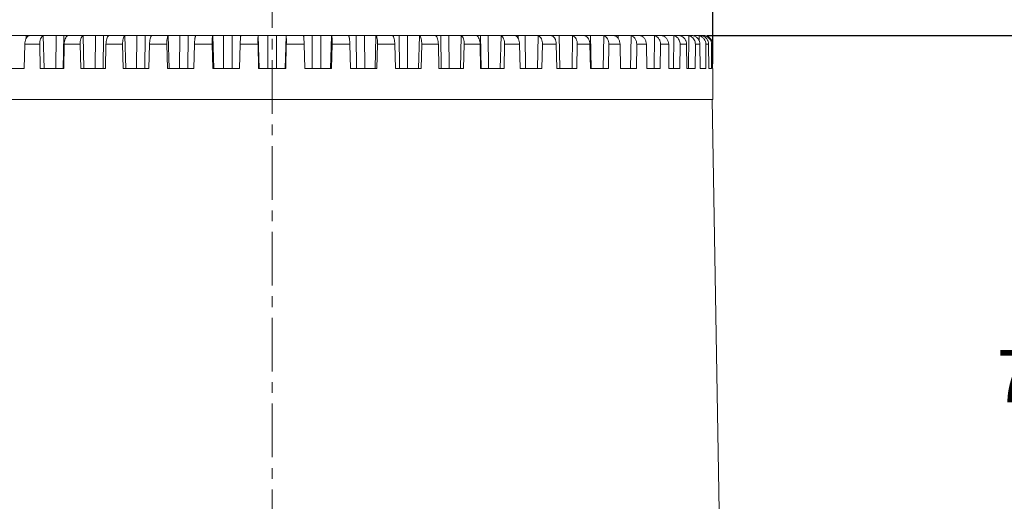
# Model space of a CAD drawing. Extents: x 695 to 3294, y -288 to 575.
# Tile 49 of 83: x 2266 to 2378, y 146 to 201. Entities that reach past the tile are written whole.
import ezdxf

# ---------------------------------------------------------------- set-up
doc = ezdxf.new("R2010")
doc.units = 0
doc.header["$LTSCALE"] = 16.335
doc.header["$PDMODE"] = 3
doc.header["$PDSIZE"] = 4
doc.linetypes.add('CENTER', pattern=[0.6, 0.375, -0.075, 0.075, -0.075])
doc.layers.get('Defpoints').update_dxf_attribs({"linetype": 'CONTINUOUS'})
for name, color, linetype, lineweight in [('7_ALL_FEATURES', 7, 'CONTINUOUS', 15), ('dim', 3, 'CONTINUOUS', 13), ('中心', 6, 'CENTER', 13)]:
    doc.layers.add(name, color=color, linetype=linetype, lineweight=lineweight)
doc.styles.get("Standard").update_dxf_attribs({"font": 'txt', "width": 0.8})
doc.dimstyles.get("Standard").update_dxf_attribs({"dimtxt": 3, "dimasz": 3, "dimexe": 2.5, "dimexo": 0.5, "dimtad": 1, "dimdsep": 46, "dimtxsty": 'Standard', "dimcen": 0.09, "dimadec": 0, "dimazin": 0, "dimtol": 1, "dimtp": 0.01, "dimtm": 0.01, "dimtfac": 1, "dimtofl": 0, "dimtmove": 0, "dimatfit": 3, "dimfxl": 1, "dimtolj": 1, "dimarcsym": 0})

# ---------------------------------------------------------------- blocks, each defined once
blk = doc.blocks.new('*D67')
at = {"layer": 'Defpoints', "color": 0, "transparency": 16777216}
for p in [(2244.47, 222.29), (2244.47, 195.88), (2344.97, 195.88)]:
    blk.add_point(p, dxfattribs=at)
at = {"layer": 'dim', "color": 0, "lineweight": -2, "transparency": 16777216}
for p, q in [((2244.47, 196.38), (2244.47, 224.79)), ((2344.97, 196.38), (2344.97, 224.79)), ((2248.47, 222.29), (2283.7, 222.29)), ((2340.97, 222.29), (2305.75, 222.29))]:
    blk.add_line(p, q, dxfattribs=at)
at = {"layer": 'dim', "color": 0, "transparency": 16777216}
for points in [[(2248.47, 222.96), (2248.47, 221.62), (2244.47, 222.29)], [(2340.97, 222.96), (2340.97, 221.62), (2344.97, 222.29)]]:
    blk.add_solid(points, dxfattribs=at)
at = {"layer": 'dim', "color": 0, "transparency": 16777216, "insert": (2294.72, 222.29), "char_height": 6, "attachment_point": 5}
blk.add_mtext('\\A1;%%C100.5', dxfattribs=at)
blk = doc.blocks.new('*D51')
at = {"layer": 'Defpoints', "color": 0, "transparency": 16777216}
for p in [(2343.84, 199.63), (2344.13, 121.78), (2383.68, 121.78)]:
    blk.add_point(p, dxfattribs=at)
at = {"layer": 'dim', "color": 0, "lineweight": -2, "transparency": 16777216}
for p, q in [((2344.34, 199.63), (2386.18, 199.63)), ((2383.68, 195.63), (2383.68, 164.33)), ((2383.68, 125.78), (2383.68, 157.08)), ((2344.63, 121.78), (2386.18, 121.78))]:
    blk.add_line(p, q, dxfattribs=at)
at = {"layer": 'dim', "color": 0, "transparency": 16777216}
for points in [[(2383.01, 195.63), (2384.35, 195.63), (2383.68, 199.63)], [(2383.01, 125.78), (2384.35, 125.78), (2383.68, 121.78)]]:
    blk.add_solid(points, dxfattribs=at)
at = {"layer": 'dim', "color": 0, "transparency": 16777216, "insert": (2383.68, 160.7), "char_height": 6, "attachment_point": 5}
blk.add_mtext('\\A1;77.9', dxfattribs=at)

msp = doc.modelspace()

# ---------------------------------------------------------------- linework, layer by layer
at = {"layer": '7_ALL_FEATURES', "color": 7, "linetype": 'Continuous'}
for p, q in [((2268.621, 199.628), (2264.524, 199.628)), ((2273.156, 199.628), (2268.756, 199.628)), ((2277.927, 199.628), (2273.272, 199.628)), ((2278.024, 199.628), (2280.999, 199.628)), ((2282.882, 199.628), (2281.002, 199.628)), ((2287.967, 199.628), (2282.958, 199.628)), ((2286.022, 199.628), (2286.023, 199.627)), ((2293.126, 199.628), (2288.022, 199.628)), ((2291.148, 199.616), (2291.146, 199.605)), ((2293.159, 199.628), (2296.29, 199.628)), ((2301.427, 199.628), (2296.323, 199.628)), ((2298.303, 199.605), (2298.301, 199.616)), ((2306.491, 199.628), (2301.482, 199.628)), ((2303.426, 199.627), (2303.427, 199.628)), ((2311.425, 199.628), (2306.567, 199.628)), ((2313.316, 199.628), (2311.522, 199.628)), ((2313.433, 199.628), (2316.177, 199.628)), ((2317.981, 199.628), (2316.294, 199.628)), ((2318.107, 199.628), (2320.693, 199.628)), ((2322.391, 199.628), (2320.829, 199.628)), ((2322.519, 199.628), (2324.925, 199.628)), ((2326.499, 199.628), (2325.078, 199.628)), ((2326.619, 199.628), (2328.826, 199.628)), ((2330.258, 199.628), (2328.994, 199.628)), ((2330.364, 199.628), (2332.354, 199.628)), ((2333.628, 199.628), (2332.535, 199.628)), ((2333.786, 199.628), (2335.469, 199.628)), ((2336.572, 199.628), (2335.662, 199.628)), ((2339.057, 199.628), (2336.723, 199.628)), ((2339.139, 199.628), (2340.331, 199.628)), ((2341.057, 199.628), (2340.54, 199.628)), ((2341.192, 199.628), (2342.024, 199.628)), ((2342.548, 199.628), (2342.208, 199.628)), ((2342.844, 199.628), (2343.2, 199.628)), ((2343.516, 199.628), (2343.314, 199.628)), ((2343.666, 199.628), (2343.844, 199.628)), ((2266.509, 198.628), (2266.449, 195.878)), ((2268.215, 198.628), (2268.276, 195.878)), ((2271.01, 198.628), (2270.946, 195.878)), ((2272.822, 198.628), (2272.887, 195.878)), ((2275.771, 198.628), (2275.704, 195.878)), ((2277.67, 198.628), (2277.738, 195.878)), ((2280.739, 198.628), (2280.67, 195.878)), ((2282.704, 198.628), (2282.774, 195.878)), ((2285.861, 198.628), (2285.79, 195.878)), ((2287.87, 198.628), (2287.941, 195.878)), ((2291.079, 198.628), (2291.008, 195.878)), ((2293.111, 198.628), (2293.183, 195.878)), ((2296.338, 198.628), (2296.266, 195.878)), ((2298.37, 198.628), (2298.441, 195.878)), ((2301.579, 198.628), (2301.508, 195.878)), ((2303.588, 198.628), (2303.659, 195.878)), ((2306.745, 198.628), (2306.675, 195.878)), ((2308.71, 198.628), (2308.779, 195.878)), ((2311.779, 198.628), (2311.712, 195.878)), ((2313.678, 198.628), (2313.745, 195.878)), ((2316.627, 198.628), (2316.562, 195.878)), ((2318.439, 198.628), (2318.503, 195.878)), ((2321.234, 198.628), (2321.173, 195.878)), ((2322.94, 198.628), (2323, 195.878)), ((2325.551, 198.628), (2325.494, 195.878)), ((2327.132, 198.628), (2327.187, 195.878)), ((2329.53, 198.628), (2329.478, 195.878)), ((2330.969, 198.628), (2331.018, 195.878)), ((2333.128, 198.628), (2333.082, 195.878)), ((2334.408, 198.628), (2334.452, 195.878)), ((2336.305, 198.628), (2336.265, 195.878)), ((2337.413, 198.628), (2337.451, 195.878)), ((2339.027, 198.628), (2338.993, 195.878)), ((2339.95, 198.628), (2339.982, 195.878)), ((2341.263, 198.628), (2341.236, 195.878)), ((2341.992, 198.628), (2342.016, 195.878)), ((2342.989, 198.628), (2342.969, 195.878)), ((2343.516, 198.628), (2343.533, 195.878)), ((2344.187, 198.628), (2344.174, 195.878)), ((2344.505, 198.628), (2344.515, 195.878)), ((2344.842, 198.628), (2344.837, 195.878)), ((2344.949, 198.628), (2344.951, 195.878)), ((2266.449, 195.878), (2263.955, 195.878)), ((2270.946, 195.878), (2268.276, 195.878)), ((2275.704, 195.878), (2272.887, 195.878)), ((2280.67, 195.878), (2277.738, 195.878)), ((2285.79, 195.878), (2282.774, 195.878)), ((2291.008, 195.878), (2287.941, 195.878)), ((2296.266, 195.878), (2293.183, 195.878)), ((2301.508, 195.878), (2298.441, 195.878)), ((2306.675, 195.878), (2303.659, 195.878)), ((2311.712, 195.878), (2308.779, 195.878)), ((2316.562, 195.878), (2313.745, 195.878)), ((2321.173, 195.878), (2318.503, 195.878)), ((2325.494, 195.878), (2323, 195.878)), ((2329.478, 195.878), (2327.187, 195.878)), ((2333.082, 195.878), (2331.018, 195.878)), ((2336.265, 195.878), (2334.452, 195.878)), ((2338.993, 195.878), (2337.451, 195.878)), ((2341.236, 195.878), (2339.982, 195.878)), ((2342.969, 195.878), (2342.016, 195.878)), ((2344.174, 195.878), (2343.533, 195.878)), ((2344.837, 195.878), (2344.515, 195.878)), ((2344.975, 195.878), (2344.951, 195.878)), ((2344.975, 195.878), (2344.975, 192.328)), ((2344.975, 192.328), (2244.475, 192.328)), ((2345.725, 145.328), (2344.904, 192.328))]:
    msp.add_line(p, q, dxfattribs=at)
at = {"layer": '7_ALL_FEATURES', "color": 9, "linetype": 'Continuous'}
for p, q in [((2266.673, 199.628), (2266.668, 199.295)), ((2268.621, 199.605), (2268.702, 195.878)), ((2270.1, 199.628), (2270.05, 195.878)), ((2270.95, 199.628), (2270.902, 195.878)), ((2273.156, 199.605), (2273.242, 195.878)), ((2274.59, 199.628), (2274.549, 195.878)), ((2275.487, 199.628), (2275.448, 195.878)), ((2277.927, 199.605), (2278.018, 195.878)), ((2279.301, 199.628), (2279.27, 195.878)), ((2280.235, 199.628), (2280.206, 195.878)), ((2282.882, 199.605), (2282.976, 195.878)), ((2284.182, 199.628), (2284.16, 195.878)), ((2285.142, 199.628), (2285.123, 195.878)), ((2287.967, 199.605), (2288.064, 195.878)), ((2289.177, 199.628), (2289.166, 195.878)), ((2290.154, 199.628), (2290.144, 195.878)), ((2293.126, 199.605), (2293.224, 195.878)), ((2294.234, 199.628), (2294.233, 195.878)), ((2295.215, 199.628), (2295.216, 195.878)), ((2296.323, 199.605), (2296.225, 195.878)), ((2299.295, 199.628), (2299.305, 195.878)), ((2300.272, 199.628), (2300.283, 195.878)), ((2301.482, 199.605), (2301.385, 195.878)), ((2304.307, 199.628), (2304.327, 195.878)), ((2305.268, 199.628), (2305.289, 195.878)), ((2306.567, 199.605), (2306.473, 195.878)), ((2309.214, 199.628), (2309.243, 195.878)), ((2310.148, 199.628), (2310.179, 195.878)), ((2311.522, 199.605), (2311.431, 195.878)), ((2313.962, 199.628), (2314.001, 195.878)), ((2314.859, 199.628), (2314.9, 195.878)), ((2316.294, 199.605), (2316.207, 195.878)), ((2318.499, 199.628), (2318.547, 195.878)), ((2319.349, 199.628), (2319.399, 195.878)), ((2320.829, 199.605), (2320.747, 195.878)), ((2322.776, 199.628), (2322.781, 199.295)), ((2323.57, 199.628), (2323.629, 195.878)), ((2325.078, 199.605), (2325.002, 195.878)), ((2326.745, 199.628), (2326.747, 199.523)), ((2327.475, 199.628), (2327.541, 195.878)), ((2328.994, 199.605), (2328.925, 195.878)), ((2331.021, 199.628), (2331.094, 195.878)), ((2332.535, 199.605), (2332.474, 195.878)), ((2334.169, 199.628), (2334.176, 199.312)), ((2335.662, 199.605), (2335.609, 195.878)), ((2336.885, 199.628), (2336.887, 199.535)), ((2338.34, 199.605), (2338.296, 195.878)), ((2340.54, 199.605), (2340.505, 195.878)), ((2342.239, 199.605), (2342.213, 195.878)), ((2343.416, 199.605), (2343.414, 199.043)), ((2344.061, 199.605), (2344.061, 199.455)), ((2268.215, 198.628), (2266.509, 198.628)), ((2272.822, 198.628), (2271.01, 198.628)), ((2277.67, 198.628), (2275.771, 198.628)), ((2282.704, 198.628), (2280.739, 198.628)), ((2287.87, 198.628), (2285.861, 198.628)), ((2293.111, 198.628), (2291.079, 198.628)), ((2296.338, 198.628), (2298.37, 198.628)), ((2301.579, 198.628), (2303.588, 198.628)), ((2306.745, 198.628), (2308.71, 198.628)), ((2311.779, 198.628), (2313.678, 198.628)), ((2316.627, 198.628), (2318.439, 198.628)), ((2321.234, 198.628), (2322.94, 198.628)), ((2325.551, 198.628), (2327.132, 198.628)), ((2329.53, 198.628), (2330.969, 198.628)), ((2333.128, 198.628), (2334.408, 198.628)), ((2336.305, 198.628), (2337.413, 198.628)), ((2339.027, 198.628), (2339.95, 198.628)), ((2341.263, 198.628), (2341.992, 198.628)), ((2342.989, 198.628), (2343.516, 198.628)), ((2344.187, 198.628), (2344.505, 198.628)), ((2344.842, 198.628), (2344.949, 198.628))]:
    msp.add_line(p, q, dxfattribs=at)
at = {"layer": '7_ALL_FEATURES', "color": 7, "linetype": 'Continuous'}
for centre, radius, start, end in [((2343.205, 198.66), 0.968, 72.44948, 77.36534), ((2343.844, 198.616), 1.013, 81.77374, 90.01571), ((2343.949, 198.632), 0.997, 77.51415, 89.96842), ((2343.847, 198.638), 0.99, 77.52223, 81.75177), ((2343.845, 198.632), 0.997, 19.27381, 77.50736), ((2343.834, 198.629), 1.008, 359.96638, 19.20784)]:
    msp.add_arc(centre, radius, start, end, dxfattribs=at)
for points, knots in [([(2266.957, 199.605), (2266.891, 199.578), (2266.762, 199.474), (2266.626, 199.245), (2266.535, 198.954), (2266.511, 198.74), (2266.509, 198.628)], [0, 0, 0, 0, 0.1909379, 0.4267699, 0.7024099, 1, 1, 1, 1]), ([(2267.058, 199.628), (2267.05, 199.628), (2267.016, 199.626), (2266.983, 199.615), (2266.957, 199.605)], [0, 0, 0, 0, 0.208592, 1, 1, 1, 1]), ([(2268.215, 198.628), (2268.213, 198.739), (2268.227, 198.953), (2268.305, 199.244), (2268.43, 199.474), (2268.556, 199.578), (2268.621, 199.605)], [0, 0, 0, 0, 0.3003218, 0.5762386, 0.8105627, 1, 1, 1, 1]), ([(2268.621, 199.605), (2268.63, 199.609), (2268.674, 199.624), (2268.721, 199.628), (2268.756, 199.628)], [0, 0, 0, 0, 0.231558, 1, 1, 1, 1]), ([(2271.389, 199.605), (2271.331, 199.577), (2271.221, 199.467), (2271.11, 199.242), (2271.033, 198.952), (2271.013, 198.74), (2271.01, 198.628)], [0, 0, 0, 0, 0.1774144, 0.4109977, 0.6924606, 1, 1, 1, 1]), ([(2271.468, 199.628), (2271.463, 199.628), (2271.435, 199.625), (2271.409, 199.615), (2271.389, 199.605)], [0, 0, 0, 0, 0.194173, 1, 1, 1, 1]), ([(2272.822, 198.628), (2272.82, 198.739), (2272.83, 198.951), (2272.893, 199.241), (2272.994, 199.467), (2273.099, 199.577), (2273.156, 199.605)], [0, 0, 0, 0, 0.3103633, 0.5922948, 0.8244333, 1, 1, 1, 1]), ([(2273.156, 199.605), (2273.164, 199.609), (2273.201, 199.624), (2273.242, 199.628), (2273.272, 199.628)], [0, 0, 0, 0, 0.2287883, 1, 1, 1, 1]), ([(2276.075, 199.605), (2276.027, 199.575), (2275.939, 199.46), (2275.852, 199.238), (2275.791, 198.951), (2275.773, 198.739), (2275.771, 198.628)], [0, 0, 0, 0, 0.1632653, 0.3949318, 0.6824401, 1, 1, 1, 1]), ([(2276.133, 199.628), (2276.125, 199.628), (2276.105, 199.621), (2276.086, 199.611), (2276.075, 199.605)], [0, 0, 0, 0, 0.3892169, 1, 1, 1, 1]), ([(2277.67, 198.628), (2277.667, 198.739), (2277.674, 198.95), (2277.721, 199.237), (2277.797, 199.459), (2277.88, 199.575), (2277.927, 199.605)], [0, 0, 0, 0, 0.3202795, 0.6084037, 0.8388026, 1, 1, 1, 1]), ([(2277.927, 199.605), (2277.933, 199.609), (2277.963, 199.624), (2277.998, 199.628), (2278.024, 199.628)], [0, 0, 0, 0, 0.2261955, 1, 1, 1, 1]), ([(2280.967, 199.605), (2280.95, 199.591), (2280.918, 199.55), (2280.859, 199.435), (2280.802, 199.234), (2280.756, 198.95), (2280.742, 198.739), (2280.739, 198.628)], [0, 0, 0, 0, 0.0649077, 0.1503242, 0.3803544, 0.6733915, 1, 1, 1, 1]), ([(2281.002, 199.628), (2280.998, 199.628), (2280.985, 199.619), (2280.974, 199.611), (2280.967, 199.605)], [0, 0, 0, 0, 0.3209996, 1, 1, 1, 1]), ([(2282.704, 198.628), (2282.701, 198.739), (2282.705, 198.949), (2282.736, 199.234), (2282.783, 199.434), (2282.836, 199.55), (2282.866, 199.591), (2282.882, 199.605)], [0, 0, 0, 0, 0.3289204, 0.6225898, 0.8516266, 0.9360955, 1, 1, 1, 1]), ([(2282.882, 199.605), (2282.887, 199.609), (2282.909, 199.624), (2282.938, 199.628), (2282.958, 199.628)], [0, 0, 0, 0, 0.2250229, 1, 1, 1, 1]), ([(2286.009, 199.605), (2285.997, 199.59), (2285.978, 199.547), (2285.953, 199.471), (2285.93, 199.37), (2285.901, 199.198), (2285.874, 198.948), (2285.864, 198.739), (2285.861, 198.628)], [0, 0, 0, 0, 0.057145, 0.1385199, 0.2429354, 0.3678093, 0.6657154, 1, 1, 1, 1]), ([(2286.023, 199.627), (2286.023, 199.625), (2286.017, 199.617), (2286.012, 199.61), (2286.009, 199.605)], [0, 0, 0, 0, 0.3130322, 1, 1, 1, 1]), ([(2287.87, 198.628), (2287.867, 198.739), (2287.867, 198.948), (2287.881, 199.198), (2287.901, 199.37), (2287.919, 199.471), (2287.939, 199.547), (2287.957, 199.589), (2287.967, 199.605)], [0, 0, 0, 0, 0.3358894, 0.6343042, 0.7590072, 0.8629827, 0.9436805, 1, 1, 1, 1]), ([(2287.967, 199.605), (2287.973, 199.613), (2287.99, 199.626), (2288.011, 199.628), (2288.022, 199.628)], [0, 0, 0, 0, 0.4571173, 1, 1, 1, 1]), ([(2291.126, 199.478), (2291.113, 199.357), (2291.095, 199.074), (2291.084, 198.79), (2291.079, 198.628)], [0, 0, 0, 0, 0.4284498, 1, 1, 1, 1]), ([(2291.146, 199.605), (2291.142, 199.588), (2291.135, 199.546), (2291.129, 199.503), (2291.126, 199.478)], [0, 0, 0, 0, 0.3980783, 1, 1, 1, 1]), ([(2291.136, 199.628), (2291.14, 199.628), (2291.147, 199.626), (2291.148, 199.619), (2291.148, 199.616)], [0, 0, 0, 0, 0.4833786, 1, 1, 1, 1]), ([(2293.111, 198.628), (2293.108, 198.739), (2293.104, 198.948), (2293.105, 199.231), (2293.11, 199.429), (2293.118, 199.546), (2293.123, 199.588), (2293.126, 199.605)], [0, 0, 0, 0, 0.3395978, 0.6407032, 0.8693166, 0.9480714, 1, 1, 1, 1]), ([(2293.126, 199.605), (2293.128, 199.612), (2293.135, 199.626), (2293.151, 199.628), (2293.159, 199.628)], [0, 0, 0, 0, 0.4786878, 1, 1, 1, 1]), ([(2296.29, 199.628), (2296.298, 199.628), (2296.314, 199.626), (2296.321, 199.612), (2296.323, 199.605)], [0, 0, 0, 0, 0.5213122, 1, 1, 1, 1]), ([(2296.323, 199.605), (2296.326, 199.588), (2296.331, 199.546), (2296.339, 199.429), (2296.344, 199.231), (2296.345, 198.948), (2296.341, 198.739), (2296.338, 198.628)], [0, 0, 0, 0, 0.0519286, 0.1306834, 0.3592968, 0.6604022, 1, 1, 1, 1]), ([(2298.301, 199.616), (2298.301, 199.619), (2298.302, 199.626), (2298.31, 199.628), (2298.313, 199.628)], [0, 0, 0, 0, 0.5166214, 1, 1, 1, 1]), ([(2298.323, 199.478), (2298.32, 199.503), (2298.315, 199.546), (2298.307, 199.588), (2298.303, 199.605)], [0, 0, 0, 0, 0.6019217, 1, 1, 1, 1]), ([(2298.37, 198.628), (2298.365, 198.79), (2298.354, 199.074), (2298.336, 199.357), (2298.323, 199.478)], [0, 0, 0, 0, 0.5715502, 1, 1, 1, 1]), ([(2301.427, 199.628), (2301.438, 199.628), (2301.459, 199.626), (2301.477, 199.613), (2301.482, 199.605)], [0, 0, 0, 0, 0.5428827, 1, 1, 1, 1]), ([(2301.482, 199.605), (2301.492, 199.589), (2301.51, 199.547), (2301.53, 199.471), (2301.548, 199.37), (2301.569, 199.198), (2301.582, 198.948), (2301.582, 198.739), (2301.579, 198.628)], [0, 0, 0, 0, 0.0563195, 0.1370173, 0.2409928, 0.3656958, 0.6641106, 1, 1, 1, 1]), ([(2303.441, 199.605), (2303.437, 199.61), (2303.432, 199.617), (2303.426, 199.625), (2303.426, 199.627)], [0, 0, 0, 0, 0.6869678, 1, 1, 1, 1]), ([(2303.588, 198.628), (2303.586, 198.739), (2303.575, 198.948), (2303.548, 199.198), (2303.519, 199.37), (2303.496, 199.471), (2303.471, 199.547), (2303.452, 199.59), (2303.441, 199.605)], [0, 0, 0, 0, 0.3342846, 0.6321907, 0.7570646, 0.8614801, 0.942855, 1, 1, 1, 1]), ([(2306.491, 199.628), (2306.498, 199.628), (2306.525, 199.627), (2306.552, 199.617), (2306.567, 199.605)], [0, 0, 0, 0, 0.28666, 1, 1, 1, 1]), ([(2306.567, 199.605), (2306.583, 199.591), (2306.613, 199.55), (2306.666, 199.434), (2306.713, 199.234), (2306.745, 198.949), (2306.748, 198.739), (2306.745, 198.628)], [0, 0, 0, 0, 0.0639045, 0.1483734, 0.3774102, 0.6710796, 1, 1, 1, 1]), ([(2308.482, 199.605), (2308.475, 199.611), (2308.464, 199.619), (2308.451, 199.628), (2308.447, 199.628)], [0, 0, 0, 0, 0.6790004, 1, 1, 1, 1]), ([(2308.71, 198.628), (2308.707, 198.739), (2308.693, 198.95), (2308.647, 199.234), (2308.59, 199.435), (2308.531, 199.55), (2308.499, 199.591), (2308.482, 199.605)], [0, 0, 0, 0, 0.3266085, 0.6196456, 0.8496758, 0.9350923, 1, 1, 1, 1]), ([(2311.425, 199.628), (2311.435, 199.628), (2311.468, 199.627), (2311.502, 199.618), (2311.522, 199.605)], [0, 0, 0, 0, 0.2803072, 1, 1, 1, 1]), ([(2311.522, 199.605), (2311.569, 199.575), (2311.652, 199.459), (2311.728, 199.237), (2311.775, 198.95), (2311.782, 198.739), (2311.779, 198.628)], [0, 0, 0, 0, 0.1611974, 0.3915963, 0.6797205, 1, 1, 1, 1]), ([(2313.374, 199.605), (2313.363, 199.611), (2313.344, 199.621), (2313.324, 199.628), (2313.316, 199.628)], [0, 0, 0, 0, 0.6107831, 1, 1, 1, 1]), ([(2313.678, 198.628), (2313.676, 198.739), (2313.658, 198.951), (2313.597, 199.238), (2313.51, 199.46), (2313.422, 199.575), (2313.374, 199.605)], [0, 0, 0, 0, 0.3175599, 0.6050682, 0.8367347, 1, 1, 1, 1]), ([(2316.177, 199.628), (2316.188, 199.628), (2316.228, 199.627), (2316.268, 199.618), (2316.294, 199.605)], [0, 0, 0, 0, 0.2751138, 1, 1, 1, 1]), ([(2316.294, 199.605), (2316.35, 199.577), (2316.455, 199.467), (2316.556, 199.241), (2316.619, 198.951), (2316.629, 198.739), (2316.627, 198.628)], [0, 0, 0, 0, 0.1755667, 0.4077052, 0.6896367, 1, 1, 1, 1]), ([(2318.061, 199.605), (2318.053, 199.609), (2318.028, 199.62), (2318, 199.628), (2317.981, 199.628)], [0, 0, 0, 0, 0.3083621, 1, 1, 1, 1]), ([(2318.439, 198.628), (2318.437, 198.74), (2318.416, 198.952), (2318.34, 199.242), (2318.228, 199.467), (2318.118, 199.577), (2318.061, 199.605)], [0, 0, 0, 0, 0.3075394, 0.5890023, 0.8225856, 1, 1, 1, 1]), ([(2320.693, 199.628), (2320.706, 199.628), (2320.752, 199.627), (2320.798, 199.617), (2320.829, 199.605)], [0, 0, 0, 0, 0.2708817, 1, 1, 1, 1]), ([(2320.829, 199.605), (2320.893, 199.578), (2321.019, 199.474), (2321.144, 199.244), (2321.222, 198.953), (2321.236, 198.739), (2321.234, 198.628)], [0, 0, 0, 0, 0.1894373, 0.4237614, 0.6996782, 1, 1, 1, 1]), ([(2322.492, 199.605), (2322.482, 199.609), (2322.45, 199.62), (2322.416, 199.628), (2322.391, 199.628)], [0, 0, 0, 0, 0.2929657, 1, 1, 1, 1]), ([(2322.94, 198.628), (2322.938, 198.74), (2322.914, 198.954), (2322.823, 199.245), (2322.687, 199.474), (2322.558, 199.578), (2322.492, 199.605)], [0, 0, 0, 0, 0.2975901, 0.5732301, 0.8090621, 1, 1, 1, 1]), ([(2324.925, 199.628), (2324.939, 199.628), (2324.99, 199.627), (2325.042, 199.617), (2325.078, 199.605)], [0, 0, 0, 0, 0.2673555, 1, 1, 1, 1]), ([(2325.078, 199.605), (2325.15, 199.579), (2325.293, 199.479), (2325.443, 199.248), (2325.536, 198.955), (2325.553, 198.739), (2325.551, 198.628)], [0, 0, 0, 0, 0.2021274, 0.4388855, 0.7092852, 1, 1, 1, 1]), ([(2326.619, 199.605), (2326.608, 199.609), (2326.569, 199.621), (2326.528, 199.628), (2326.499, 199.628)], [0, 0, 0, 0, 0.2829155, 1, 1, 1, 1]), ([(2327.132, 198.628), (2327.131, 198.685), (2327.122, 198.797), (2327.057, 199.163), (2326.87, 199.517), (2326.619, 199.605)], [0, 0, 0, 0, 0.1487012, 0.2956283, 1, 1, 1, 1]), ([(2328.826, 199.628), (2328.841, 199.628), (2328.898, 199.627), (2328.954, 199.617), (2328.994, 199.605)], [0, 0, 0, 0, 0.2643373, 1, 1, 1, 1]), ([(2328.994, 199.605), (2329.074, 199.58), (2329.232, 199.483), (2329.404, 199.252), (2329.511, 198.957), (2329.532, 198.74), (2329.53, 198.628)], [0, 0, 0, 0, 0.2133236, 0.4525751, 0.7181123, 1, 1, 1, 1]), ([(2330.396, 199.605), (2330.384, 199.609), (2330.339, 199.621), (2330.292, 199.628), (2330.258, 199.628)], [0, 0, 0, 0, 0.2758056, 1, 1, 1, 1]), ([(2330.969, 198.628), (2330.967, 198.74), (2330.937, 198.958), (2330.819, 199.253), (2330.639, 199.483), (2330.478, 199.579), (2330.396, 199.605)], [0, 0, 0, 0, 0.2796583, 0.5452661, 0.7858897, 1, 1, 1, 1]), ([(2332.354, 199.628), (2332.37, 199.628), (2332.431, 199.627), (2332.492, 199.617), (2332.535, 199.605)], [0, 0, 0, 0, 0.261684, 1, 1, 1, 1]), ([(2332.535, 199.605), (2332.622, 199.58), (2332.793, 199.487), (2332.985, 199.256), (2333.105, 198.959), (2333.13, 198.74), (2333.128, 198.628)], [0, 0, 0, 0, 0.2229263, 0.4645779, 0.7259623, 1, 1, 1, 1]), ([(2333.783, 199.605), (2333.769, 199.609), (2333.719, 199.621), (2333.666, 199.628), (2333.628, 199.628)], [0, 0, 0, 0, 0.2704553, 1, 1, 1, 1]), ([(2334.408, 198.628), (2334.406, 198.74), (2334.374, 198.96), (2334.245, 199.256), (2334.045, 199.486), (2333.871, 199.58), (2333.783, 199.605)], [0, 0, 0, 0, 0.2721254, 0.5336939, 0.7765688, 1, 1, 1, 1]), ([(2335.469, 199.628), (2335.486, 199.628), (2335.551, 199.627), (2335.615, 199.617), (2335.662, 199.605)], [0, 0, 0, 0, 0.259292, 1, 1, 1, 1]), ([(2335.662, 199.605), (2335.755, 199.58), (2335.937, 199.489), (2336.147, 199.259), (2336.279, 198.961), (2336.307, 198.74), (2336.305, 198.628)], [0, 0, 0, 0, 0.2309489, 0.4747958, 0.7327342, 1, 1, 1, 1]), ([(2336.742, 199.605), (2336.727, 199.609), (2336.671, 199.622), (2336.614, 199.628), (2336.572, 199.628)], [0, 0, 0, 0, 0.2662272, 1, 1, 1, 1]), ([(2337.413, 198.628), (2337.412, 198.74), (2337.377, 198.962), (2337.237, 199.259), (2337.021, 199.489), (2336.836, 199.58), (2336.742, 199.605)], [0, 0, 0, 0, 0.2656777, 0.5238657, 0.7687607, 1, 1, 1, 1]), ([(2338.138, 199.628), (2338.155, 199.628), (2338.223, 199.627), (2338.291, 199.617), (2338.34, 199.605)], [0, 0, 0, 0, 0.2570837, 1, 1, 1, 1]), ([(2338.34, 199.605), (2338.438, 199.58), (2338.63, 199.491), (2338.855, 199.261), (2338.998, 198.963), (2339.028, 198.74), (2339.027, 198.628)], [0, 0, 0, 0, 0.2374564, 0.4832186, 0.7383862, 1, 1, 1, 1]), ([(2339.24, 199.605), (2339.225, 199.609), (2339.164, 199.622), (2339.102, 199.628), (2339.057, 199.628)], [0, 0, 0, 0, 0.2627489, 1, 1, 1, 1]), ([(2339.95, 198.628), (2339.949, 198.74), (2339.913, 198.964), (2339.763, 199.262), (2339.534, 199.491), (2339.34, 199.58), (2339.24, 199.605)], [0, 0, 0, 0, 0.2603429, 0.5157805, 0.7624025, 1, 1, 1, 1]), ([(2340.331, 199.628), (2340.349, 199.628), (2340.419, 199.627), (2340.489, 199.617), (2340.54, 199.605)], [0, 0, 0, 0, 0.2549988, 1, 1, 1, 1]), ([(2340.54, 199.605), (2340.566, 199.599), (2340.668, 199.57), (2340.764, 199.522), (2340.83, 199.478)], [0, 0, 0, 0, 0.2485119, 1, 1, 1, 1]), ([(2340.83, 199.478), (2340.965, 199.388), (2341.19, 199.128), (2341.265, 198.795), (2341.263, 198.628)], [0, 0, 0, 0, 0.492461, 1, 1, 1, 1]), ([(2341.251, 199.605), (2341.234, 199.609), (2341.17, 199.622), (2341.105, 199.628), (2341.057, 199.628)], [0, 0, 0, 0, 0.2597887, 1, 1, 1, 1]), ([(2341.992, 198.628), (2341.991, 198.741), (2341.953, 198.965), (2341.797, 199.264), (2341.556, 199.492), (2341.354, 199.58), (2341.251, 199.605)], [0, 0, 0, 0, 0.2561226, 0.5094038, 0.75742, 1, 1, 1, 1]), ([(2342.024, 199.628), (2342.043, 199.628), (2342.114, 199.626), (2342.186, 199.617), (2342.239, 199.605)], [0, 0, 0, 0, 0.2529875, 1, 1, 1, 1]), ([(2342.496, 199.504), (2342.646, 199.418), (2342.902, 199.157), (2342.99, 198.803), (2342.989, 198.628)], [0, 0, 0, 0, 0.4957661, 1, 1, 1, 1]), ([(2342.752, 199.605), (2342.735, 199.609), (2342.668, 199.622), (2342.599, 199.628), (2342.548, 199.628)], [0, 0, 0, 0, 0.2571943, 1, 1, 1, 1]), ([(2343.516, 198.628), (2343.515, 198.741), (2343.477, 198.966), (2343.314, 199.265), (2343.066, 199.493), (2342.858, 199.58), (2342.752, 199.605)], [0, 0, 0, 0, 0.2530065, 0.5046907, 0.7537444, 1, 1, 1, 1]), ([(2343.497, 199.583), (2343.596, 199.552), (2343.786, 199.456), (2344.011, 199.23), (2344.155, 198.945), (2344.187, 198.734), (2344.187, 198.628)], [0, 0, 0, 0, 0.2488926, 0.4982817, 0.7487636, 1, 1, 1, 1]), ([(2343.727, 199.605), (2343.709, 199.609), (2343.64, 199.622), (2343.569, 199.628), (2343.516, 199.628)], [0, 0, 0, 0, 0.2548603, 1, 1, 1, 1]), ([(2344.505, 198.628), (2344.504, 198.741), (2344.466, 198.967), (2344.3, 199.266), (2344.046, 199.494), (2343.835, 199.581), (2343.727, 199.605)], [0, 0, 0, 0, 0.2509815, 0.5016006, 0.751321, 1, 1, 1, 1]), ([(2344.949, 198.628), (2344.949, 198.741), (2344.91, 198.967), (2344.743, 199.266), (2344.487, 199.494), (2344.274, 199.581), (2344.165, 199.605)], [0, 0, 0, 0, 0.2500375, 0.5001053, 0.7501137, 1, 1, 1, 1])]:
    msp.add_open_spline(points, degree=3, knots=knots, dxfattribs=at)
for points in [[(2342.239, 199.605), (2342.329, 199.584), (2342.416, 199.55), (2342.496, 199.504)], [(2343.2, 199.628), (2343.272, 199.628), (2343.345, 199.621), (2343.416, 199.605)]]:
    msp.add_open_spline(points, degree=3, dxfattribs=at)
at = {"layer": '中心'}
msp.add_line((2294.741, 112.281), (2294.741, 210.185), dxfattribs=at)

# ---------------------------------------------------------------- dimensions: what is measured, and where the dimension line sits
at = {"layer": 'dim'}
dim = msp.add_linear_dim(base=(2244.475, 222.29), p1=(2344.975, 195.878), p2=(2244.475, 195.878), dimstyle='Standard', override={"dimtxt": 6, "dimasz": 4, "dimtad": 0, "dimtih": 1, "dimtoh": 1, "dimpost": '%%C<>', "dimcen": 0.5, "dimadec": 2, "dimazin": 2, "dimtol": 0, "dimtzin": 0}, dxfattribs=at)
dim.commit()
dim.dimension.update_dxf_attribs({"geometry": '*D67', "text_midpoint": (2294.725, 222.29)})
dim = msp.add_linear_dim(base=(2383.679903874, 121.778363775), p1=(2343.843689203, 199.628363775), p2=(2344.126789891, 121.778363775), angle=90, dimstyle='Standard', override={"dimtxt": 6, "dimasz": 4, "dimtad": 0, "dimtih": 1, "dimtoh": 1, "dimdec": 1, "dimcen": 0.5, "dimadec": 2, "dimazin": 2, "dimtol": 0, "dimtzin": 0}, dxfattribs=at)
dim.commit()
dim.dimension.update_dxf_attribs({"geometry": '*D51', "text_midpoint": (2383.679903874, 160.703363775), "dimtype": 160})

doc.saveas('drawing.dxf')
